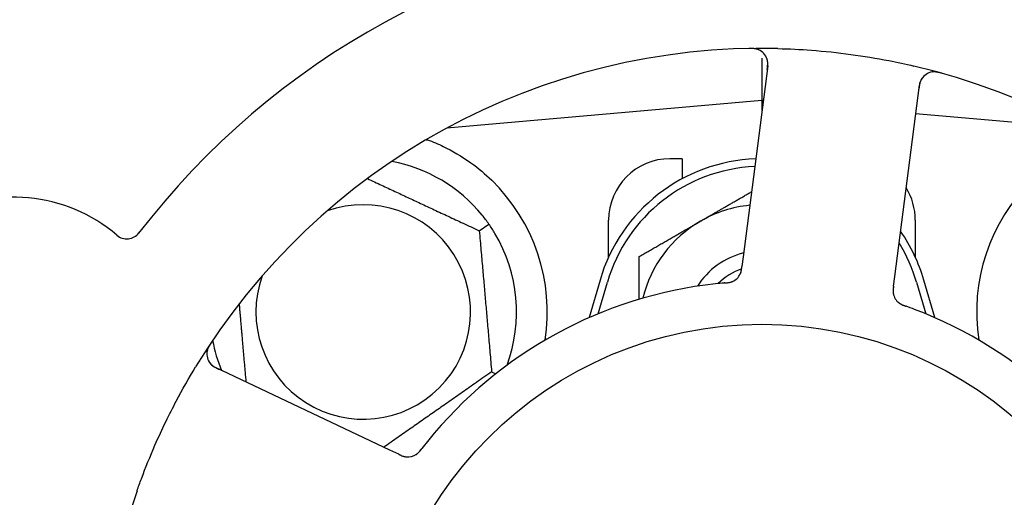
# Model space of a CAD drawing. Header units: inches. Extents: x 18 to 846, y -67 to 561.
# Tile 24 of 256: x 74.002 to 76.009, y 155.056 to 156.03. Entities that reach past the tile are written whole.
import ezdxf

# ---------------------------------------------------------------- set-up
doc = ezdxf.new("R2010")
doc.units = ezdxf.units.IN
doc.header["$LTSCALE"] = 24
doc.header["$MEASUREMENT"] = 0
doc.layers.add('Dimension (ANSI)', color=7, linetype='Continuous', lineweight=25)
doc.layers.add('Visible (ANSI)', color=7, linetype='Continuous', lineweight=30)
doc.styles.add('Note Text (ANSI)', font='tahoma.ttf')
doc.dimstyles.new('SB Fraction-16 (ANSI)', dxfattribs={"dimscale": 24, "dimtxt": 0.125, "dimasz": 0.098425, "dimexe": 0.125, "dimexo": 0.0625, "dimgap": 0.031496, "dimtad": 0, "dimtih": 1, "dimtoh": 1, "dimdec": 4, "dimrnd": 1e-08, "dimzin": 0, "dimdsep": 46, "dimlunit": 5, "dimtxsty": 'Note Text (ANSI)', "dimcen": 0.09, "dimdle": 0.393701, "dimclrd": 256, "dimclre": 256, "dimclrt": 256, "dimadec": 0, "dimazin": 3, "dimtfac": 0.96, "dimtofl": 0, "dimtmove": 0, "dimatfit": 3, "dimfxl": 1, "dimfrac": 2, "dimtolj": 1, "dimtzin": 12, "dimlwd": -1, "dimlwe": -1, "dimarcsym": 0})

# ---------------------------------------------------------------- blocks, each defined once
blk = doc.blocks.new('*D15')
at = {"layer": 'Defpoints', "color": 0, "transparency": 16777216}
for p in [(115.8191, 378.6679), (40.5863, 88.9562), (79.6941, 88.9562)]:
    blk.add_point(p, dxfattribs=at)
at = {"layer": 'Dimension (ANSI)', "transparency": 16777216}
for p, q in [((114.3191, 378.6679), (37.5863, 378.6679)), ((40.5863, 376.3057), (40.5863, 240.4618)), ((40.5863, 91.3184), (40.5863, 235.1622)), ((78.1941, 88.9562), (37.5863, 88.9562))]:
    blk.add_line(p, q, dxfattribs=at)
for points in [[(40.1926, 376.3057), (40.98, 376.3057), (40.5863, 378.6679)], [(40.1926, 91.3184), (40.98, 91.3184), (40.5863, 88.9562)]]:
    blk.add_solid(points, dxfattribs=at)
at = {"layer": 'Dimension (ANSI)', "transparency": 16777216, "insert": (31.4463, 239.7059), "char_height": 3, "attachment_point": 1, "style": 'Note Text (ANSI)'}
blk.add_mtext('\\A1;289 11/16', dxfattribs=at)

msp = doc.modelspace()

# ---------------------------------------------------------------- linework, layer by layer
at = {"layer": 'Visible (ANSI)'}
for p, q in [((75.51486, 155.95151), (75.51486, 155.86552)), ((75.52663, 155.9364), (75.47658, 155.54659)), ((75.78554, 155.50692), (75.83559, 155.89673)), ((75.51486, 155.86552), (74.87288, 155.80936)), ((75.51486, 155.86552), (75.51486, 155.84476)), ((75.5175, 155.86529), (75.51486, 155.86552)), ((76.15685, 155.80936), (75.82807, 155.83812)), ((74.87611, 155.8111), (74.87611, 155.80964)), ((75.35236, 155.74677), (75.32736, 155.74677)), ((75.35236, 155.74677), (75.35236, 155.70594)), ((74.93883, 155.59985), (74.95835, 155.61351)), ((75.20236, 155.54623), (75.20236, 155.62177)), ((75.82736, 155.62177), (75.82736, 155.54623)), ((75.47658, 155.54659), (75.47404, 155.52686)), ((75.18486, 155.49927), (75.16253, 155.4227)), ((75.18111, 155.43062), (75.19986, 155.4949)), ((75.78301, 155.48721), (75.78554, 155.50692)), ((75.82986, 155.4949), (75.84861, 155.43062)), ((75.86719, 155.4227), (75.84486, 155.49927)), ((74.75668, 155.15273), (74.40141, 155.32079)), ((74.96399, 155.31227), (74.97242, 155.30834)), ((74.77464, 155.14423), (74.75668, 155.15273))]:
    msp.add_line(p, q, dxfattribs=at)
msp.add_circle((75.51486, 154.62177), 0.7875, dxfattribs=at)
for centre, radius, start, end in [((75.51486, 154.62177), 1.6, 94.81714, 142.5497), ((75.51486, 154.62177), 1.35, 88.62287, 148.74397), ((75.49563, 155.94038), 0.03125, 352.68342, 90.83549), ((75.51486, 154.62177), 1.35, 16.62287, 76.74397), ((75.86659, 155.89275), 0.03125, 74.53135, 172.68342), ((74.70236, 155.43427), 0.3125, 39.15807, 79.28378), ((75.51486, 155.40302), 0.34375, 92.10255, 163.7398), ((75.51486, 155.40302), 0.32812, 92.55546, 163.7398), ((75.32736, 155.62177), 0.125, 90, 180), ((74.70236, 155.43427), 0.375, 351.21293, 45.72238), ((76.32736, 155.43427), 0.375, 134.27762, 188.78707), ((75.70236, 155.62177), 0.125, 0, 31.69426), ((73.98943, 155.34338), 0.325, 49.56477, 259.80207), ((74.70236, 155.43427), 0.21875, 160.34111, 109.65889), ((75.51486, 155.40302), 0.25, 95.68783, 120), ((75.51486, 155.40302), 0.25, 120, 166.26096), ((74.22049, 155.61454), 0.03125, 229.56477, 322.51231), ((74.70236, 155.43427), 0.3125, 339.72028, 30.84193), ((75.51486, 155.40302), 0.34375, 16.2602, 34.73634), ((75.51486, 155.40302), 0.32812, 16.2602, 31.61609), ((75.51486, 155.40302), 0.15607, 103.81163, 147.53073), ((75.51486, 155.40302), 0.126, 109.2275, 134.92348), ((75.44231, 155.52511), 0.03125, 293.46904, 335.46837), ((75.51486, 154.62177), 0.875, 96.19111, 141.17573), ((75.81327, 155.47748), 0.03125, 190.67765, 232.13682), ((75.51486, 154.62177), 0.875, 24.19111, 69.17573), ((74.70236, 155.43427), 0.3125, 190.71622, 202.42184), ((74.41478, 155.34904), 0.03125, 146.53135, 244.68342), ((74.79324, 155.17), 0.03125, 262.67765, 304.13682), ((75.51486, 154.62177), 1.35, 160.62287, 220.74397)]:
    msp.add_arc(centre, radius, start, end, dxfattribs=at)
for points, knots in [([(75.50881, 155.96872), (75.50855, 155.96883), (75.50822, 155.96898), (75.5071, 155.96942), (75.50622, 155.96973), (75.5042, 155.9703), (75.50297, 155.97059), (75.5008, 155.97095), (75.50011, 155.97104), (75.49836, 155.97125), (75.49726, 155.97135), (75.49493, 155.97149), (75.49367, 155.97153), (75.49171, 155.97155), (75.49097, 155.97155), (75.48951, 155.97153), (75.48881, 155.97152), (75.48809, 155.97151)], [0.051298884, 0.051298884, 0.051298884, 0.051298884, 0.057269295, 0.057269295, 0.069785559, 0.069785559, 0.08363266, 0.08363266, 0.08945843, 0.08945843, 0.097820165, 0.097820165, 0.107290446, 0.107290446, 0.113094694, 0.113094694, 0.118968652, 0.118968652, 0.118968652, 0.118968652]), ([(75.54731, 155.97138), (75.57023, 155.97083), (75.59299, 155.9697), (75.64233, 155.96601), (75.6692, 155.96319), (75.72215, 155.95602), (75.74793, 155.95176), (75.79052, 155.94344), (75.80748, 155.93979), (75.82442, 155.9358)], [-0.73118965, -0.73118965, -0.73118965, -0.73118965, -0.55244576, -0.55244576, -0.34137939, -0.34137939, -0.13566771, -0.13566771, 0, 0, 0, 0]), ([(75.52559, 155.92836), (75.52571, 155.92929), (75.52584, 155.93024), (75.52627, 155.9339), (75.52651, 155.93661), (75.52662, 155.94116), (75.52654, 155.94311), (75.52619, 155.94628), (75.52592, 155.9477), (75.52536, 155.94991), (75.5251, 155.95073), (75.5248, 155.95158), (75.52474, 155.95176), (75.52468, 155.95191)], [0, 0, 0, 0, 0.007248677, 0.007248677, 0.028564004, 0.028564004, 0.047482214, 0.047482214, 0.065361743, 0.065361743, 0.076705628, 0.076705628, 0.079955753, 0.079955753, 0.079955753, 0.079955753]), ([(75.84134, 155.91117), (75.84117, 155.91093), (75.84097, 155.91063), (75.83999, 155.90912), (75.83915, 155.90758), (75.8379, 155.90466), (75.83739, 155.90324), (75.83633, 155.89951), (75.83581, 155.89712), (75.83523, 155.8936), (75.83507, 155.89257), (75.8348, 155.89058), (75.83468, 155.88962), (75.83456, 155.88867)], [0.058736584, 0.058736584, 0.058736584, 0.058736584, 0.064782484, 0.064782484, 0.086145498, 0.086145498, 0.103238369, 0.103238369, 0.123434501, 0.123434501, 0.131598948, 0.131598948, 0.13893919, 0.13893919, 0.13893919, 0.13893919]), ([(75.88173, 155.92097), (75.88112, 155.92114), (75.88053, 155.92131), (75.87891, 155.92175), (75.87787, 155.92202), (75.87593, 155.92249), (75.87503, 155.92269), (75.8727, 155.92316), (75.87125, 155.92339), (75.86872, 155.9237), (75.86759, 155.92379), (75.86566, 155.92386), (75.86483, 155.92385), (75.86318, 155.92378), (75.86238, 155.9237), (75.86149, 155.92358), (75.8613, 155.92355), (75.86114, 155.92352)], [0, 0, 0, 0, 0.005149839, 0.005149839, 0.013554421, 0.013554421, 0.020527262, 0.020527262, 0.031641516, 0.031641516, 0.041623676, 0.041623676, 0.051235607, 0.051235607, 0.06373445, 0.06373445, 0.067355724, 0.067355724, 0.067355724, 0.067355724]), ([(74.83346, 155.78561), (74.84426, 155.78158), (74.85529, 155.77686), (74.88341, 155.76328), (74.90304, 155.75191), (74.93676, 155.72757), (74.95118, 155.71542), (74.96416, 155.70276)], [1.39731378, 1.39731378, 1.39731378, 1.39731378, 1.49356897, 1.49356897, 1.66386875, 1.66386875, 1.79881771, 1.79881771, 1.79881771, 1.79881771]), ([(75.47019, 155.51099), (75.47023, 155.51107), (75.47027, 155.51116), (75.4704, 155.51143), (75.4705, 155.51164), (75.47091, 155.51255), (75.47126, 155.51342), (75.47199, 155.51557), (75.47237, 155.51695), (75.473, 155.5198), (75.47326, 155.52129), (75.47359, 155.52345), (75.47368, 155.52412), (75.47382, 155.52514), (75.47387, 155.52548), (75.47395, 155.52615), (75.474, 155.52648), (75.47404, 155.52681)], [0.038929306, 0.038929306, 0.038929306, 0.038929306, 0.040726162, 0.040726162, 0.043941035, 0.043941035, 0.054249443, 0.054249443, 0.066768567, 0.066768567, 0.078206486, 0.078206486, 0.083402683, 0.083402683, 0.086046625, 0.086046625, 0.088630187, 0.088630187, 0.088630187, 0.088630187]), ([(75.47055, 155.51171), (75.47055, 155.51171), (75.47055, 155.51172), (75.47058, 155.51178), (75.47067, 155.51199), (75.47096, 155.51262), (75.47116, 155.51312), (75.4716, 155.51425), (75.47182, 155.51489), (75.47206, 155.5157), (75.47213, 155.51591), (75.47255, 155.51744), (75.47294, 155.51923), (75.47341, 155.52214), (75.47353, 155.52301), (75.47372, 155.52438), (75.47378, 155.52485), (75.47391, 155.52582), (75.47397, 155.52632), (75.47404, 155.52681)], [0.028019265, 0.028019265, 0.028019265, 0.028019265, 0.028672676, 0.028672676, 0.033062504, 0.033062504, 0.040781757, 0.040781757, 0.051074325, 0.051074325, 0.054504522, 0.054504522, 0.075062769, 0.075062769, 0.083066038, 0.083066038, 0.087153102, 0.087153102, 0.091266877, 0.091266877, 0.091266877, 0.091266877]), ([(75.43891, 155.49347), (75.43844, 155.49343), (75.43793, 155.49338), (75.43738, 155.49333), (75.4325, 155.4929), (75.42584, 155.49225), (75.4205, 155.49167)], [0.48080563, 0.48080563, 0.48080563, 0.48080563, 0.5329828, 0.5329828, 0.5329828, 1, 1, 1, 1]), ([(75.43895, 155.49347), (75.43925, 155.4935), (75.43955, 155.49352), (75.44035, 155.4936), (75.44086, 155.49364), (75.44244, 155.49379), (75.44353, 155.49391), (75.44579, 155.49419), (75.44697, 155.49437), (75.4493, 155.49479), (75.45039, 155.49505), (75.45253, 155.49562), (75.45347, 155.49595), (75.45463, 155.4964), (75.45494, 155.49653), (75.45518, 155.49663)], [0.001596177, 0.001596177, 0.001596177, 0.001596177, 0.00393777, 0.00393777, 0.007842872, 0.007842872, 0.016055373, 0.016055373, 0.025513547, 0.025513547, 0.037191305, 0.037191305, 0.054193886, 0.054193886, 0.061558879, 0.061558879, 0.061558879, 0.061558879]), ([(75.43895, 155.49347), (75.43949, 155.49352), (75.44004, 155.49357), (75.44112, 155.49366), (75.44166, 155.49371), (75.44347, 155.49389), (75.44474, 155.49403), (75.44679, 155.49432), (75.44764, 155.49445), (75.44954, 155.49481), (75.45053, 155.49504), (75.45227, 155.49552), (75.45304, 155.49578), (75.45424, 155.49623), (75.45474, 155.49644), (75.45503, 155.49656), (75.45507, 155.49658), (75.45508, 155.49659), (75.45508, 155.49659), (75.45508, 155.49659)], [0, 0, 0, 0, 0.004180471, 0.004180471, 0.008305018, 0.008305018, 0.018114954, 0.018114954, 0.025612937, 0.025612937, 0.036850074, 0.036850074, 0.047489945, 0.047489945, 0.056089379, 0.056089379, 0.058286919, 0.058286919, 0.058652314, 0.058652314, 0.058652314, 0.058652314]), ([(75.78301, 155.48721), (75.78294, 155.48669), (75.78287, 155.48616), (75.78275, 155.48513), (75.78268, 155.48463), (75.78255, 155.4835), (75.78248, 155.48288), (75.78225, 155.48066), (75.78214, 155.47924), (75.78207, 155.477), (75.78209, 155.47603), (75.7822, 155.47427), (75.78228, 155.4735), (75.78246, 155.47224), (75.78256, 155.47169), (75.78262, 155.47136), (75.78263, 155.47132), (75.78263, 155.47132), (75.78263, 155.47132), (75.78263, 155.47132)], [0, 0, 0, 0, 0.004355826, 0.004355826, 0.008687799, 0.008687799, 0.014307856, 0.014307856, 0.029588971, 0.029588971, 0.043844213, 0.043844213, 0.054171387, 0.054171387, 0.06195455, 0.06195455, 0.063871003, 0.063871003, 0.063878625, 0.063878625, 0.063878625, 0.063878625]), ([(75.783, 155.48717), (75.78297, 155.48687), (75.78293, 155.48658), (75.78272, 155.48496), (75.78256, 155.48359), (75.78228, 155.48073), (75.78218, 155.47921), (75.78213, 155.47651), (75.78217, 155.47529), (75.78235, 155.47303), (75.78252, 155.47195), (75.78269, 155.47105), (75.78272, 155.47092), (75.78274, 155.4708)], [0, 0, 0, 0, 0.002309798, 0.002309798, 0.012623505, 0.012623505, 0.02433842, 0.02433842, 0.035397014, 0.035397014, 0.047442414, 0.047442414, 0.049661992, 0.049661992, 0.049661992, 0.049661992]), ([(75.7935, 155.45328), (75.79368, 155.45314), (75.79392, 155.45295), (75.79462, 155.45243), (75.79515, 155.45206), (75.79628, 155.45134), (75.79688, 155.45098), (75.79812, 155.4503), (75.79874, 155.44998), (75.80025, 155.44925), (75.80119, 155.44883), (75.8026, 155.44824), (75.80302, 155.44807), (75.80457, 155.44746), (75.80573, 155.44703), (75.80725, 155.44648), (75.80763, 155.44634), (75.80817, 155.44615), (75.80834, 155.44609), (75.80851, 155.44603)], [0.044252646, 0.044252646, 0.044252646, 0.044252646, 0.05067159, 0.05067159, 0.061250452, 0.061250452, 0.07105005, 0.07105005, 0.078610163, 0.078610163, 0.087196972, 0.087196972, 0.090753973, 0.090753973, 0.100050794, 0.100050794, 0.103147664, 0.103147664, 0.104517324, 0.104517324, 0.104517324, 0.104517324]), ([(75.79379, 155.45305), (75.79379, 155.45305), (75.79381, 155.45303), (75.79392, 155.45294), (75.79403, 155.45286), (75.79439, 155.45258), (75.79468, 155.45237), (75.79569, 155.45167), (75.79648, 155.45116), (75.79823, 155.45019), (75.79917, 155.44972), (75.80139, 155.44871), (75.80274, 155.44815), (75.80537, 155.44715), (75.80668, 155.44668), (75.80814, 155.44616), (75.80832, 155.44609), (75.80851, 155.44603)], [0.030853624, 0.030853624, 0.030853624, 0.030853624, 0.032941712, 0.032941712, 0.036385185, 0.036385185, 0.042347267, 0.042347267, 0.055267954, 0.055267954, 0.065838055, 0.065838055, 0.077516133, 0.077516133, 0.087897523, 0.087897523, 0.089364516, 0.089364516, 0.089364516, 0.089364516]), ([(74.39262, 155.37216), (74.39227, 155.37163), (74.39193, 155.37112), (74.39101, 155.36972), (74.39042, 155.36881), (74.38938, 155.36711), (74.38891, 155.36632), (74.38775, 155.36425), (74.38708, 155.36294), (74.386, 155.36063), (74.38557, 155.35958), (74.38491, 155.35777), (74.38466, 155.35698), (74.38421, 155.35538), (74.38404, 155.3546), (74.38388, 155.35371), (74.38385, 155.35353), (74.38383, 155.35337)], [0, 0, 0, 0, 0.005149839, 0.005149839, 0.013554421, 0.013554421, 0.020527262, 0.020527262, 0.031641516, 0.031641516, 0.041623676, 0.041623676, 0.051235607, 0.051235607, 0.06373445, 0.06373445, 0.067355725, 0.067355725, 0.067355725, 0.067355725]), ([(74.38946, 155.33072), (74.38964, 155.33048), (74.38986, 155.33019), (74.39099, 155.3288), (74.3922, 155.32753), (74.39458, 155.32544), (74.39578, 155.32451), (74.399, 155.32235), (74.40112, 155.32111), (74.40428, 155.31948), (74.40522, 155.31901), (74.40702, 155.31814), (74.40789, 155.31772), (74.40876, 155.31731)], [0.058736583, 0.058736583, 0.058736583, 0.058736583, 0.064782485, 0.064782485, 0.086145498, 0.086145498, 0.103238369, 0.103238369, 0.123434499, 0.123434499, 0.131598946, 0.131598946, 0.138939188, 0.138939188, 0.138939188, 0.138939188]), ([(74.24133, 155.06968), (74.24422, 155.07789), (74.24719, 155.08608), (74.25886, 155.11733), (74.26804, 155.13997), (74.28507, 155.17895), (74.29263, 155.19533), (74.30723, 155.22539), (74.31417, 155.23909), (74.33375, 155.27613), (74.34687, 155.29928), (74.3608, 155.32224)], [-0.73117437, -0.73117437, -0.73117437, -0.73117437, -0.66329539, -0.66329539, -0.47009836, -0.47009836, -0.32966499, -0.32966499, -0.20932583, -0.20932583, 0, 0, 0, 0]), ([(74.81015, 155.14372), (74.81034, 155.14385), (74.81059, 155.14402), (74.81131, 155.14453), (74.81182, 155.14491), (74.81286, 155.14577), (74.81339, 155.14623), (74.81442, 155.1472), (74.81491, 155.14768), (74.81607, 155.1489), (74.81676, 155.14966), (74.81775, 155.15082), (74.81805, 155.15117), (74.81911, 155.15245), (74.81988, 155.15342), (74.82087, 155.1547), (74.82112, 155.15502), (74.82147, 155.15547), (74.82158, 155.15561), (74.82169, 155.15575)], [0.044252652, 0.044252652, 0.044252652, 0.044252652, 0.050671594, 0.050671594, 0.061250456, 0.061250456, 0.071050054, 0.071050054, 0.078610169, 0.078610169, 0.087196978, 0.087196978, 0.090753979, 0.090753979, 0.100050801, 0.100050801, 0.10314767, 0.10314767, 0.10451733, 0.10451733, 0.10451733, 0.10451733]), ([(74.81047, 155.14392), (74.81047, 155.14392), (74.81049, 155.14394), (74.8106, 155.14402), (74.81072, 155.14409), (74.81109, 155.14435), (74.81138, 155.14456), (74.81236, 155.14531), (74.81309, 155.1459), (74.81455, 155.14727), (74.81529, 155.14801), (74.81694, 155.14981), (74.81789, 155.15092), (74.81966, 155.15312), (74.82051, 155.15422), (74.82145, 155.15545), (74.82157, 155.1556), (74.82169, 155.15575)], [0.030853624, 0.030853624, 0.030853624, 0.030853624, 0.032941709, 0.032941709, 0.03638518, 0.03638518, 0.042347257, 0.042347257, 0.055267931, 0.055267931, 0.065838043, 0.065838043, 0.077516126, 0.077516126, 0.087897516, 0.087897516, 0.089364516, 0.089364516, 0.089364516, 0.089364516]), ([(74.77464, 155.14423), (74.77512, 155.14401), (74.7756, 155.14378), (74.77653, 155.14334), (74.77699, 155.14312), (74.77803, 155.14265), (74.77859, 155.14239), (74.78063, 155.14148), (74.78196, 155.14094), (74.78406, 155.14019), (74.78499, 155.1399), (74.7867, 155.13946), (74.78745, 155.1393), (74.78871, 155.13908), (74.78927, 155.139), (74.78959, 155.13896), (74.78964, 155.13896), (74.78964, 155.13896), (74.78964, 155.13896), (74.78964, 155.13896)], [0, 0, 0, 0, 0.004355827, 0.004355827, 0.008687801, 0.008687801, 0.014307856, 0.014307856, 0.029588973, 0.029588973, 0.043844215, 0.043844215, 0.054171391, 0.054171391, 0.061954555, 0.061954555, 0.063871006, 0.063871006, 0.063878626, 0.063878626, 0.063878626, 0.063878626]), ([(74.77468, 155.14421), (74.77495, 155.14409), (74.77522, 155.14396), (74.7767, 155.14326), (74.77795, 155.14268), (74.78058, 155.14153), (74.78199, 155.14097), (74.78454, 155.14009), (74.78572, 155.13975), (74.78793, 155.13922), (74.78901, 155.13905), (74.78992, 155.13893), (74.79005, 155.13892), (74.79016, 155.1389)], [0, 0, 0, 0, 0.002309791, 0.002309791, 0.012623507, 0.012623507, 0.024338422, 0.024338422, 0.035397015, 0.035397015, 0.047442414, 0.047442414, 0.049661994, 0.049661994, 0.049661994, 0.049661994])]:
    msp.add_open_spline(points, degree=3, knots=knots, dxfattribs=at)
for points, weights in [([(74.83033, 155.78535), (74.8319, 155.78548), (74.83346, 155.78561)], [0.999914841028, 0.999914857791, 0.999914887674]), ([(74.71078, 155.70619), (74.82143, 155.6546), (74.93883, 155.59985)], [1.07748863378, 1.18694802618, 1.04422863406]), ([(75.38986, 155.61953), (75.43907, 155.64794), (75.49363, 155.67944)], [1, 1.03200893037, 1.01002889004]), ([(75.26486, 155.54736), (75.33185, 155.58603), (75.38986, 155.61953)], [1, 1.0379548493, 1]), ([(74.93883, 155.59985), (74.95141, 155.45606), (74.96399, 155.31227)], [1.04422863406, 1.20577136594, 1.04422863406]), ([(75.26486, 155.4603), (75.26486, 155.50126), (75.26486, 155.54736)], [1.01840264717, 1.02228011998, 1]), ([(74.46392, 155.29122), (74.45658, 155.37511), (74.4499, 155.45145)], [1.06521891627, 1.14516515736, 1.11819795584]), ([(74.96399, 155.31227), (74.85232, 155.23408), (74.74442, 155.15853)], [1.04422863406, 1.19550179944, 1.06346205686])]:
    msp.add_rational_spline(points, weights, degree=2, dxfattribs=at)
for points in [[(74.95835, 155.61351), (74.95397, 155.61976), (74.94924, 155.626), (74.94468, 155.6316)], [(74.97067, 155.59448), (74.96696, 155.60069), (74.96271, 155.60727), (74.95835, 155.61351)], [(75.82593, 155.43961), (75.82034, 155.44174), (75.81315, 155.44437), (75.8085, 155.44603)], [(74.83317, 155.17034), (74.82943, 155.16568), (74.8247, 155.15966), (74.82169, 155.15575)]]:
    msp.add_open_spline(points, degree=3, dxfattribs=at)

# ---------------------------------------------------------------- dimensions: what is measured, and where the dimension line sits
at = {"layer": 'Dimension (ANSI)'}
dim = msp.add_linear_dim(base=(40.58635, 88.95616), p1=(115.81912, 378.66786), p2=(79.69412, 88.95616), angle=270, dimstyle='SB Fraction-16 (ANSI)', override={"dimgap": 0.031496, "dimdec": 4, "dimtol": 0, "dimlim": 0, "dimtp": 0, "dimtm": 0, "dimtdec": 2, "dimatfit": 1}, dxfattribs=at)
dim.commit()
dim.dimension.update_dxf_attribs({"geometry": '*D15', "text_midpoint": (40.58635, 237.81201), "dimtype": 160})

doc.saveas('drawing.dxf')
